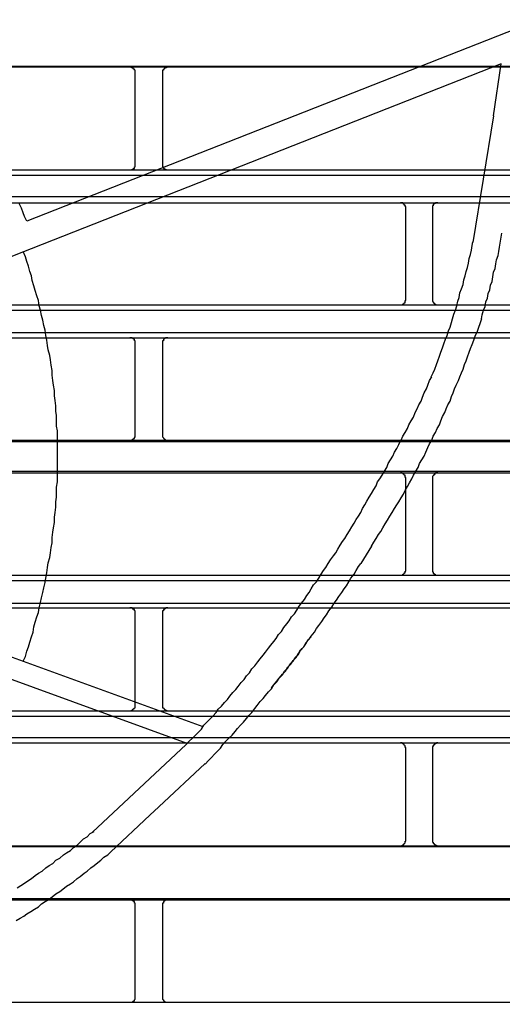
# Model space of a CAD drawing. Header units: millimetres. Extents: x 50532 to 99257, y 49161 to 61325.
# Tile 55 of 256: x 75136 to 75153, y 51598 to 51631. Entities that reach past the tile are written whole.
import ezdxf

# ---------------------------------------------------------------- set-up
doc = ezdxf.new("R2010")
doc.units = ezdxf.units.MM
doc.layers.add('AQUAREA', color=7, linetype='Continuous')

# ---------------------------------------------------------------- blocks, each defined once
blk = doc.blocks.new('SPLIT')
at = {"layer": 'AQUAREA'}
for points in [[(24656.345, -1244.342), (24656.135, -1243.922), (24655.995, -1243.572), (24655.855, -1243.152), (24655.645, -1242.732)], [(24702.125, -1226.352), (24656.345, -1244.342)], [(24308.585, -1230.132), (24877.685, -1230.132)], [(24308.585, -1230.202), (24877.685, -1230.202)], [(24699.885, -1229.922), (24654.875, -1247.632)], [(24666.285, -1230.692), (24666.285, -1230.692), (24666.285, -1230.622), (24666.285, -1230.552), (24666.285, -1230.482), (24666.215, -1230.482), (24666.215, -1230.412), (24666.145, -1230.412), (24666.145, -1230.342), (24666.075, -1230.342), (24666.075, -1230.272), (24666.005, -1230.272), (24665.935, -1230.272), (24665.935, -1230.202), (24665.865, -1230.202), (24665.795, -1230.202)], [(24669.295, -1230.202), (24669.295, -1230.202), (24669.225, -1230.202), (24669.155, -1230.202), (24669.155, -1230.272), (24669.085, -1230.272), (24669.015, -1230.272), (24669.015, -1230.342), (24668.945, -1230.342), (24668.945, -1230.412), (24668.875, -1230.412), (24668.875, -1230.482), (24668.805, -1230.482), (24668.805, -1230.552), (24668.805, -1230.622), (24668.805, -1230.692)], [(24699.185, -1234.682), (24699.885, -1229.922)], [(24666.285, -1239.162), (24666.285, -1230.692)], [(24668.805, -1230.692), (24668.805, -1239.162)], [(24699.185, -1234.682), (24697.295, -1246.302)], [(24665.795, -1239.652), (24665.795, -1239.652), (24665.865, -1239.652), (24665.935, -1239.652), (24666.005, -1239.652), (24666.005, -1239.582), (24666.075, -1239.582), (24666.145, -1239.512), (24666.215, -1239.512), (24666.215, -1239.442), (24666.215, -1239.372), (24666.285, -1239.372), (24666.285, -1239.302), (24666.285, -1239.232), (24666.285, -1239.162)], [(24668.805, -1239.162), (24668.805, -1239.162), (24668.805, -1239.232), (24668.805, -1239.302), (24668.805, -1239.372), (24668.875, -1239.372), (24668.875, -1239.442), (24668.875, -1239.512), (24668.945, -1239.512), (24669.015, -1239.582), (24669.085, -1239.582), (24669.085, -1239.652), (24669.155, -1239.652), (24669.225, -1239.652), (24669.295, -1239.652)], [(24308.585, -1239.652), (24877.685, -1239.652)], [(24308.585, -1240.142), (24877.685, -1240.142)], [(24308.585, -1242.102), (24877.685, -1242.102)], [(24308.585, -1242.662), (24877.685, -1242.662)], [(24691.135, -1243.152), (24691.135, -1243.082), (24691.135, -1243.012), (24691.065, -1243.012), (24691.065, -1242.942), (24691.065, -1242.872), (24690.995, -1242.872), (24690.995, -1242.802), (24690.925, -1242.802), (24690.925, -1242.732), (24690.855, -1242.732), (24690.855, -1242.662), (24690.785, -1242.662), (24690.715, -1242.662), (24690.645, -1242.662)], [(24691.135, -1251.552), (24691.135, -1243.152)], [(24694.075, -1242.662), (24694.075, -1242.662), (24694.005, -1242.662), (24693.935, -1242.662), (24693.865, -1242.662), (24693.865, -1242.732), (24693.795, -1242.732), (24693.725, -1242.732), (24693.725, -1242.802), (24693.655, -1242.802), (24693.655, -1242.872), (24693.655, -1242.942), (24693.585, -1242.942), (24693.585, -1243.012), (24693.585, -1243.082), (24693.585, -1243.152)], [(24693.585, -1243.152), (24693.585, -1251.552)], [(24699.745, -1246.722), (24699.955, -1245.462)], [(24693.445, -1258.622), (24693.655, -1258.272), (24693.795, -1257.922), (24693.935, -1257.502), (24694.075, -1257.152), (24694.215, -1256.732), (24694.355, -1256.382), (24694.495, -1255.962), (24694.635, -1255.612), (24694.775, -1255.192), (24694.915, -1254.842), (24695.055, -1254.422), (24695.195, -1254.072), (24695.335, -1253.652), (24695.405, -1253.302), (24695.545, -1252.882), (24695.685, -1252.532), (24695.825, -1252.112), (24695.895, -1251.692), (24696.035, -1251.342), (24696.105, -1250.922), (24696.245, -1250.572), (24696.385, -1250.152), (24696.455, -1249.732), (24696.595, -1249.382), (24696.665, -1248.962), (24696.805, -1248.612), (24696.875, -1248.192), (24696.945, -1247.772), (24697.085, -1247.422), (24697.155, -1247.002), (24697.225, -1246.582), (24697.295, -1246.232)], [(24698.065, -1253.302), (24698.135, -1252.952), (24698.275, -1252.532), (24698.415, -1252.182), (24698.485, -1251.762), (24698.625, -1251.412), (24698.695, -1250.992), (24698.835, -1250.642), (24698.905, -1250.222), (24699.045, -1249.872), (24699.115, -1249.452), (24699.185, -1249.032), (24699.325, -1248.682), (24699.395, -1248.262), (24699.465, -1247.912), (24699.605, -1247.492), (24699.675, -1247.142), (24699.745, -1246.722)], [(24655.995, -1284.732), (24656.205, -1284.312), (24656.345, -1283.822), (24656.485, -1283.402), (24656.625, -1282.982), (24656.765, -1282.492), (24656.905, -1282.072), (24656.975, -1281.582), (24657.115, -1281.162), (24657.255, -1280.672), (24657.395, -1280.252), (24657.465, -1279.832), (24657.605, -1279.342), (24657.675, -1278.922), (24657.815, -1278.432), (24657.885, -1278.012), (24658.025, -1277.522), (24658.095, -1277.102), (24658.165, -1276.612), (24658.235, -1276.122), (24658.305, -1275.702), (24658.445, -1275.212), (24658.515, -1274.792), (24658.585, -1274.302), (24658.655, -1273.882), (24658.655, -1273.392), (24658.725, -1272.902), (24658.795, -1272.482), (24658.865, -1271.992), (24658.865, -1271.502), (24658.935, -1271.082), (24659.005, -1270.592), (24659.005, -1270.102), (24659.075, -1269.682), (24659.075, -1269.192), (24659.075, -1268.772), (24659.145, -1268.282), (24659.145, -1267.792), (24659.145, -1267.372), (24659.145, -1266.882), (24659.145, -1266.392), (24659.145, -1265.972), (24659.145, -1265.482), (24659.145, -1264.992), (24659.145, -1264.572), (24659.145, -1264.082), (24659.145, -1263.592), (24659.075, -1263.172), (24659.075, -1262.682), (24659.075, -1262.192), (24659.005, -1261.772), (24659.005, -1261.282), (24658.935, -1260.792), (24658.865, -1260.372), (24658.865, -1259.882), (24658.795, -1259.392), (24658.725, -1258.972), (24658.655, -1258.482), (24658.655, -1258.062), (24658.585, -1257.572), (24658.515, -1257.082), (24658.445, -1256.662), (24658.305, -1256.172), (24658.235, -1255.752), (24658.165, -1255.262), (24658.095, -1254.842), (24658.025, -1254.352), (24657.885, -1253.932), (24657.815, -1253.442), (24657.675, -1253.022), (24657.605, -1252.532), (24657.465, -1252.112), (24657.395, -1251.622), (24657.255, -1251.202), (24657.115, -1250.712), (24656.975, -1250.292), (24656.835, -1249.802), (24656.765, -1249.382), (24656.625, -1248.962), (24656.485, -1248.472), (24656.345, -1248.052), (24656.205, -1247.632), (24655.995, -1247.142)], [(24308.585, -1252.042), (24877.685, -1252.042)], [(24690.645, -1252.042), (24690.645, -1252.042), (24690.715, -1252.042), (24690.785, -1252.042), (24690.855, -1251.972), (24690.925, -1251.972), (24690.925, -1251.902), (24690.995, -1251.902), (24690.995, -1251.832), (24691.065, -1251.832), (24691.065, -1251.762), (24691.065, -1251.692), (24691.065, -1251.622), (24691.135, -1251.622), (24691.135, -1251.552)], [(24693.585, -1251.552), (24693.585, -1251.552), (24693.585, -1251.622), (24693.585, -1251.692), (24693.655, -1251.762), (24693.655, -1251.832), (24693.725, -1251.832), (24693.725, -1251.902), (24693.795, -1251.902), (24693.795, -1251.972), (24693.865, -1251.972), (24693.865, -1252.042), (24693.935, -1252.042), (24694.005, -1252.042), (24694.075, -1252.042)], [(24308.585, -1252.532), (24877.685, -1252.532)], [(24698.065, -1253.302), (24697.645, -1254.562)], [(24308.585, -1254.562), (24877.685, -1254.562)], [(24687.985, -1274.162), (24688.195, -1273.812), (24688.405, -1273.462), (24688.615, -1273.112), (24688.825, -1272.832), (24689.035, -1272.482), (24689.245, -1272.132), (24689.455, -1271.782), (24689.665, -1271.432), (24689.875, -1271.082), (24690.085, -1270.732), (24690.295, -1270.382), (24690.505, -1270.102), (24690.715, -1269.752), (24690.925, -1269.402), (24691.065, -1269.052), (24691.275, -1268.702), (24691.485, -1268.352), (24691.695, -1268.002), (24691.835, -1267.652), (24692.045, -1267.302), (24692.255, -1266.952), (24692.395, -1266.602), (24692.605, -1266.252), (24692.815, -1265.902), (24692.955, -1265.552), (24693.165, -1265.132), (24693.305, -1264.782), (24693.515, -1264.432), (24693.655, -1264.082), (24693.865, -1263.732), (24694.005, -1263.382), (24694.215, -1263.032), (24694.355, -1262.682), (24694.495, -1262.262), (24694.705, -1261.912), (24694.845, -1261.562), (24694.985, -1261.212), (24695.195, -1260.862), (24695.335, -1260.442), (24695.475, -1260.092), (24695.615, -1259.742), (24695.755, -1259.392), (24695.965, -1258.972), (24696.105, -1258.622), (24696.245, -1258.272), (24696.385, -1257.922), (24696.525, -1257.502), (24696.665, -1257.152), (24696.805, -1256.802), (24696.945, -1256.382), (24697.085, -1256.032), (24697.225, -1255.682), (24697.365, -1255.262), (24697.505, -1254.912), (24697.645, -1254.562)], [(24308.585, -1255.052), (24877.685, -1255.052)], [(24666.285, -1255.542), (24666.285, -1255.542), (24666.285, -1255.472), (24666.285, -1255.402), (24666.285, -1255.332), (24666.215, -1255.332), (24666.215, -1255.262), (24666.215, -1255.192), (24666.145, -1255.192), (24666.145, -1255.122), (24666.075, -1255.122), (24666.005, -1255.052), (24665.935, -1255.052), (24665.865, -1255.052), (24665.795, -1255.052)], [(24666.285, -1263.942), (24666.285, -1255.542)], [(24669.295, -1255.052), (24669.295, -1255.052), (24669.225, -1255.052), (24669.155, -1255.052), (24669.085, -1255.052), (24669.015, -1255.122), (24668.945, -1255.122), (24668.945, -1255.192), (24668.875, -1255.192), (24668.875, -1255.262), (24668.875, -1255.332), (24668.805, -1255.332), (24668.805, -1255.402), (24668.805, -1255.472), (24668.805, -1255.542)], [(24668.805, -1255.542), (24668.805, -1263.942)], [(24690.715, -1264.432), (24690.855, -1264.082), (24691.065, -1263.732), (24691.275, -1263.382), (24691.415, -1263.032), (24691.625, -1262.682), (24691.835, -1262.332), (24691.975, -1261.912), (24692.185, -1261.562), (24692.325, -1261.212), (24692.535, -1260.862), (24692.675, -1260.512), (24692.815, -1260.092), (24693.025, -1259.742), (24693.165, -1259.392), (24693.305, -1258.972), (24693.515, -1258.622)], [(24665.795, -1264.432), (24665.795, -1264.432), (24665.865, -1264.432), (24665.935, -1264.432), (24666.005, -1264.432), (24666.075, -1264.362), (24666.145, -1264.362), (24666.145, -1264.292), (24666.215, -1264.292), (24666.215, -1264.222), (24666.285, -1264.152), (24666.285, -1264.082), (24666.285, -1264.012), (24666.285, -1263.942)], [(24668.805, -1263.942), (24668.805, -1263.942), (24668.805, -1264.012), (24668.805, -1264.082), (24668.805, -1264.152), (24668.875, -1264.222), (24668.875, -1264.292), (24668.945, -1264.292), (24668.945, -1264.362), (24669.015, -1264.362), (24669.085, -1264.432), (24669.155, -1264.432), (24669.225, -1264.432), (24669.295, -1264.432)], [(24308.585, -1264.432), (24877.685, -1264.432)], [(24308.585, -1264.572), (24877.685, -1264.572)], [(24680.425, -1281.022), (24680.635, -1280.672), (24680.915, -1280.392), (24681.125, -1280.042), (24681.335, -1279.692), (24681.545, -1279.412), (24681.825, -1279.062), (24682.035, -1278.712), (24682.245, -1278.432), (24682.455, -1278.082), (24682.665, -1277.732), (24682.945, -1277.452), (24683.155, -1277.102), (24683.365, -1276.752), (24683.575, -1276.402), (24683.785, -1276.122), (24683.995, -1275.772), (24684.205, -1275.422), (24684.485, -1275.072), (24684.695, -1274.792), (24684.905, -1274.442), (24685.115, -1274.092), (24685.325, -1273.742), (24685.535, -1273.462), (24685.745, -1273.112), (24685.955, -1272.762), (24686.165, -1272.412), (24686.375, -1272.062), (24686.585, -1271.712), (24686.795, -1271.432), (24687.005, -1271.082), (24687.145, -1270.732), (24687.355, -1270.382), (24687.565, -1270.032), (24687.775, -1269.682), (24687.985, -1269.332), (24688.195, -1268.982), (24688.405, -1268.632), (24688.545, -1268.282), (24688.755, -1268.002), (24688.965, -1267.652), (24689.175, -1267.302), (24689.385, -1266.952), (24689.525, -1266.602), (24689.735, -1266.252), (24689.945, -1265.902), (24690.085, -1265.552), (24690.295, -1265.202), (24690.505, -1264.852), (24690.645, -1264.502)], [(24308.585, -1267.302), (24877.685, -1267.302)], [(24308.585, -1267.442), (24877.685, -1267.442)], [(24691.135, -1267.932), (24691.135, -1267.932), (24691.135, -1267.862), (24691.065, -1267.862), (24691.065, -1267.792), (24691.065, -1267.722), (24691.065, -1267.652), (24690.995, -1267.652), (24690.995, -1267.582), (24690.925, -1267.582), (24690.925, -1267.512), (24690.855, -1267.512), (24690.785, -1267.442), (24690.715, -1267.442), (24690.645, -1267.442)], [(24694.075, -1267.442), (24694.075, -1267.442), (24694.005, -1267.442), (24693.935, -1267.442), (24693.865, -1267.442), (24693.865, -1267.512), (24693.795, -1267.512), (24693.795, -1267.582), (24693.725, -1267.582), (24693.725, -1267.652), (24693.655, -1267.652), (24693.655, -1267.722), (24693.585, -1267.792), (24693.585, -1267.862), (24693.585, -1267.932)], [(24691.135, -1276.332), (24691.135, -1267.932)], [(24693.585, -1267.932), (24693.585, -1276.332)], [(24687.985, -1274.162), (24687.005, -1275.772)], [(24678.815, -1287.182), (24679.025, -1286.902), (24679.305, -1286.552), (24679.515, -1286.272), (24679.795, -1285.922), (24680.075, -1285.642), (24680.285, -1285.292), (24680.565, -1285.012), (24680.775, -1284.662), (24681.055, -1284.382), (24681.265, -1284.032), (24681.475, -1283.682), (24681.755, -1283.402), (24681.965, -1283.052), (24682.245, -1282.702), (24682.455, -1282.422), (24682.735, -1282.072), (24682.945, -1281.722), (24683.155, -1281.442), (24683.435, -1281.092), (24683.645, -1280.742), (24683.855, -1280.462), (24684.065, -1280.112), (24684.345, -1279.762), (24684.555, -1279.412), (24684.765, -1279.132), (24684.975, -1278.782), (24685.255, -1278.432), (24685.465, -1278.082), (24685.675, -1277.802), (24685.885, -1277.452), (24686.095, -1277.102), (24686.375, -1276.752), (24686.585, -1276.402), (24686.795, -1276.052), (24687.005, -1275.772)], [(24690.645, -1276.822), (24690.645, -1276.822), (24690.715, -1276.822), (24690.785, -1276.822), (24690.855, -1276.822), (24690.855, -1276.752), (24690.925, -1276.752), (24690.995, -1276.682), (24690.995, -1276.612), (24691.065, -1276.612), (24691.065, -1276.542), (24691.065, -1276.472), (24691.135, -1276.472), (24691.135, -1276.402), (24691.135, -1276.332)], [(24693.585, -1276.332), (24693.585, -1276.402), (24693.585, -1276.472), (24693.585, -1276.542), (24693.655, -1276.542), (24693.655, -1276.612), (24693.655, -1276.682), (24693.725, -1276.682), (24693.725, -1276.752), (24693.795, -1276.752), (24693.865, -1276.822), (24693.935, -1276.822), (24694.005, -1276.822), (24694.075, -1276.822)], [(24308.585, -1276.822), (24877.685, -1276.822)], [(24308.585, -1277.312), (24877.685, -1277.312)], [(24672.515, -1290.752), (24640.175, -1278.992)], [(24308.585, -1279.412), (24877.685, -1279.412)], [(24308.585, -1279.832), (24877.685, -1279.832)], [(24666.285, -1280.322), (24666.285, -1280.322), (24666.285, -1280.252), (24666.285, -1280.182), (24666.285, -1280.112), (24666.215, -1280.112), (24666.215, -1280.042), (24666.215, -1279.972), (24666.145, -1279.972), (24666.075, -1279.902), (24666.005, -1279.902), (24666.005, -1279.832), (24665.935, -1279.832), (24665.865, -1279.832), (24665.795, -1279.832)], [(24669.295, -1279.832), (24669.295, -1279.832), (24669.225, -1279.832), (24669.155, -1279.832), (24669.085, -1279.832), (24669.085, -1279.902), (24669.015, -1279.902), (24668.945, -1279.972), (24668.875, -1279.972), (24668.875, -1280.042), (24668.875, -1280.112), (24668.805, -1280.112), (24668.805, -1280.182), (24668.805, -1280.252), (24668.805, -1280.322)], [(24671.045, -1292.292), (24639.545, -1280.812)], [(24666.285, -1288.792), (24666.285, -1280.322)], [(24668.805, -1280.322), (24668.805, -1288.792)], [(24670.975, -1292.362), (24671.255, -1292.082), (24671.535, -1291.802), (24671.815, -1291.522), (24672.095, -1291.242), (24672.375, -1290.962), (24672.585, -1290.612), (24672.865, -1290.332), (24673.145, -1290.052), (24673.425, -1289.772), (24673.705, -1289.422), (24673.915, -1289.142), (24674.195, -1288.862), (24674.475, -1288.512), (24674.755, -1288.232), (24674.965, -1287.952), (24675.245, -1287.602), (24675.525, -1287.322), (24675.735, -1287.042), (24676.015, -1286.692), (24676.295, -1286.412), (24676.505, -1286.062), (24676.785, -1285.782), (24676.995, -1285.432), (24677.275, -1285.152), (24677.555, -1284.802), (24677.765, -1284.522), (24678.045, -1284.172), (24678.255, -1283.892), (24678.535, -1283.542), (24678.745, -1283.262), (24679.025, -1282.912), (24679.235, -1282.632), (24679.445, -1282.282), (24679.725, -1282.002), (24679.935, -1281.652), (24680.215, -1281.302), (24680.425, -1281.022)], [(24672.725, -1294.182), (24673.005, -1293.832), (24673.285, -1293.552), (24673.565, -1293.272), (24673.845, -1292.992), (24674.125, -1292.712), (24674.335, -1292.362), (24674.615, -1292.082), (24674.895, -1291.802), (24675.175, -1291.522), (24675.455, -1291.172), (24675.665, -1290.892), (24675.945, -1290.612), (24676.225, -1290.332), (24676.505, -1289.982), (24676.715, -1289.702), (24676.995, -1289.422), (24677.275, -1289.072), (24677.485, -1288.792), (24677.765, -1288.442), (24678.045, -1288.162), (24678.255, -1287.882), (24678.535, -1287.532), (24678.815, -1287.252), (24679.025, -1286.902), (24679.305, -1286.622), (24679.515, -1286.272), (24679.795, -1285.992), (24680.005, -1285.642), (24680.285, -1285.362), (24680.495, -1285.012), (24680.775, -1284.732), (24680.985, -1284.382), (24681.265, -1284.102), (24681.475, -1283.752), (24681.755, -1283.402), (24681.965, -1283.122), (24682.175, -1282.772), (24682.455, -1282.492)], [(24308.585, -1289.282), (24877.685, -1289.282)], [(24665.795, -1289.282), (24665.795, -1289.282), (24665.865, -1289.282), (24665.935, -1289.282), (24665.935, -1289.212), (24666.005, -1289.212), (24666.075, -1289.212), (24666.075, -1289.142), (24666.145, -1289.142), (24666.145, -1289.072), (24666.215, -1289.072), (24666.215, -1289.002), (24666.285, -1289.002), (24666.285, -1288.932), (24666.285, -1288.862), (24666.285, -1288.792)], [(24668.805, -1288.792), (24668.805, -1288.792), (24668.805, -1288.862), (24668.805, -1288.932), (24668.805, -1289.002), (24668.875, -1289.002), (24668.875, -1289.072), (24668.945, -1289.072), (24668.945, -1289.142), (24669.015, -1289.142), (24669.015, -1289.212), (24669.085, -1289.212), (24669.155, -1289.212), (24669.155, -1289.282), (24669.225, -1289.282), (24669.295, -1289.282)], [(24308.585, -1289.772), (24877.685, -1289.772)], [(24308.585, -1291.732), (24877.685, -1291.732)], [(24308.585, -1292.222), (24877.685, -1292.222)], [(24670.975, -1292.362), (24662.365, -1300.412)], [(24691.135, -1292.712), (24691.135, -1292.712), (24691.135, -1292.642), (24691.065, -1292.642), (24691.065, -1292.572), (24691.065, -1292.502), (24690.995, -1292.432), (24690.995, -1292.362), (24690.925, -1292.362), (24690.925, -1292.292), (24690.855, -1292.292), (24690.785, -1292.292), (24690.785, -1292.222), (24690.715, -1292.222), (24690.645, -1292.222)], [(24691.135, -1301.182), (24691.135, -1292.712)], [(24694.075, -1292.222), (24694.075, -1292.222), (24694.005, -1292.222), (24693.935, -1292.222), (24693.935, -1292.292), (24693.865, -1292.292), (24693.795, -1292.292), (24693.795, -1292.362), (24693.725, -1292.362), (24693.725, -1292.432), (24693.655, -1292.432), (24693.655, -1292.502), (24693.655, -1292.572), (24693.585, -1292.572), (24693.585, -1292.642), (24693.585, -1292.712)], [(24693.585, -1292.712), (24693.585, -1301.182)], [(24668.455, -1298.102), (24672.725, -1294.112)], [(24667.615, -1298.872), (24668.455, -1298.102)], [(24664.045, -1302.232), (24667.615, -1298.872)], [(24655.435, -1305.522), (24655.785, -1305.312), (24656.135, -1305.102), (24656.415, -1304.892), (24656.765, -1304.682), (24657.115, -1304.402), (24657.395, -1304.192), (24657.745, -1303.982), (24658.095, -1303.702), (24658.375, -1303.492), (24658.725, -1303.282), (24659.005, -1303.002), (24659.355, -1302.792), (24659.705, -1302.512), (24659.985, -1302.302), (24660.335, -1302.092), (24660.615, -1301.812), (24660.965, -1301.602), (24661.245, -1301.322), (24661.525, -1301.042), (24661.875, -1300.832), (24662.155, -1300.552), (24662.505, -1300.342)], [(24308.585, -1301.672), (24877.685, -1301.672)], [(24308.585, -1301.742), (24877.685, -1301.742)], [(24690.645, -1301.672), (24690.645, -1301.672), (24690.715, -1301.672), (24690.785, -1301.672), (24690.785, -1301.602), (24690.855, -1301.602), (24690.925, -1301.602), (24690.925, -1301.532), (24690.995, -1301.532), (24690.995, -1301.462), (24691.065, -1301.392), (24691.065, -1301.322), (24691.065, -1301.252), (24691.135, -1301.252), (24691.135, -1301.182)], [(24693.585, -1301.182), (24693.585, -1301.182), (24693.585, -1301.252), (24693.585, -1301.322), (24693.655, -1301.322), (24693.655, -1301.392), (24693.655, -1301.462), (24693.725, -1301.462), (24693.725, -1301.532), (24693.795, -1301.532), (24693.795, -1301.602), (24693.865, -1301.602), (24693.935, -1301.602), (24693.935, -1301.672), (24694.005, -1301.672), (24694.075, -1301.672)], [(24655.365, -1308.532), (24655.715, -1308.322), (24656.065, -1308.112), (24656.345, -1307.902), (24656.695, -1307.692), (24657.045, -1307.482), (24657.395, -1307.272), (24657.675, -1306.992), (24658.025, -1306.782), (24658.375, -1306.572), (24658.655, -1306.362), (24659.005, -1306.082), (24659.355, -1305.872), (24659.635, -1305.662), (24659.985, -1305.382), (24660.335, -1305.172), (24660.615, -1304.962), (24660.965, -1304.682), (24661.245, -1304.472), (24661.595, -1304.192), (24661.875, -1303.982), (24662.225, -1303.702), (24662.505, -1303.492), (24662.855, -1303.212), (24663.135, -1303.002), (24663.415, -1302.722), (24663.765, -1302.512), (24664.045, -1302.232)], [(24308.585, -1306.502), (24877.685, -1306.502)], [(24308.585, -1306.642), (24877.685, -1306.642)], [(24666.285, -1307.132), (24666.285, -1307.132), (24666.285, -1307.062), (24666.285, -1306.992), (24666.285, -1306.922), (24666.215, -1306.922), (24666.215, -1306.852), (24666.215, -1306.782), (24666.145, -1306.782), (24666.145, -1306.712), (24666.075, -1306.712), (24666.005, -1306.642), (24665.935, -1306.642), (24665.865, -1306.642), (24665.795, -1306.642)], [(24666.285, -1315.532), (24666.285, -1307.132)], [(24669.295, -1306.642), (24669.295, -1306.642), (24669.225, -1306.642), (24669.155, -1306.642), (24669.085, -1306.642), (24669.015, -1306.712), (24668.945, -1306.712), (24668.945, -1306.782), (24668.875, -1306.782), (24668.875, -1306.852), (24668.875, -1306.922), (24668.805, -1306.922), (24668.805, -1306.992), (24668.805, -1307.062), (24668.805, -1307.132)], [(24668.805, -1307.132), (24668.805, -1315.532)], [(24308.585, -1316.022), (24877.685, -1316.022)], [(24665.795, -1316.022), (24665.795, -1316.022), (24665.865, -1316.022), (24665.935, -1316.022), (24666.005, -1316.022), (24666.075, -1315.952), (24666.145, -1315.952), (24666.145, -1315.882), (24666.215, -1315.882), (24666.215, -1315.812), (24666.285, -1315.742), (24666.285, -1315.672), (24666.285, -1315.602), (24666.285, -1315.532)], [(24668.805, -1315.532), (24668.805, -1315.532), (24668.805, -1315.602), (24668.805, -1315.672), (24668.805, -1315.742), (24668.875, -1315.812), (24668.875, -1315.882), (24668.945, -1315.882), (24668.945, -1315.952), (24669.015, -1315.952), (24669.085, -1316.022), (24669.155, -1316.022), (24669.225, -1316.022), (24669.295, -1316.022)]]:
    blk.add_lwpolyline(points, dxfattribs=at)
blk.add_open_spline([(24849.6, -1265.944), (24849.6, -1128.959), (24738.553, -1017.912), (24601.569, -1017.912), (24464.585, -1017.912), (24353.537, -1128.959), (24353.537, -1265.944), (24353.537, -1402.928), (24464.585, -1513.975), (24601.569, -1513.975), (24738.553, -1513.975), (24849.6, -1402.928), (24849.6, -1265.944)], degree=3, knots=[0, 0, 0, 0, 1, 1, 1, 2, 2, 2, 3, 3, 3, 4, 4, 4, 4], dxfattribs=at)

msp = doc.modelspace()

# ---------------------------------------------------------------- block references
at = {"lineweight": 13, "xscale": 0.3627524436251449, "yscale": 0.3627524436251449, "zscale": 0.3627524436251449}
msp.add_blockref('SPLIT', (66192.57, 52075.7, 0), dxfattribs=at)

doc.saveas('drawing.dxf')
